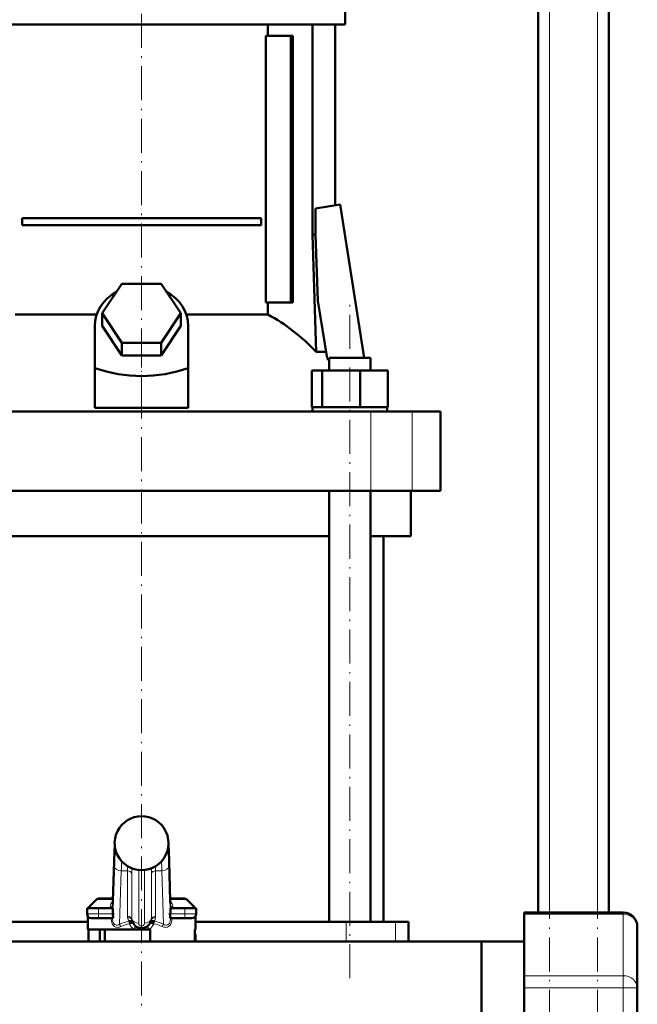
# Model space of a CAD drawing. Extents: x -1358 to 1757, y -1506 to 612.
# Tile 60 of 86: x 254 to 472, y -120 to 228. Entities that reach past the tile are written whole.
import ezdxf

# ---------------------------------------------------------------- set-up
doc = ezdxf.new("R2010")
doc.units = 0
doc.linetypes.add('DASHDOT', pattern=[18.5, 12, -3, 0.5, -3])

msp = doc.modelspace()

# ---------------------------------------------------------------- linework, layer by layer
at = {"color": 7, "linetype": 'DASHDOT', "lineweight": 18}
for p, q in [((440.79, -348.42), (440.79, 611.58)), ((457.79, -348.42), (457.79, 611.58)), ((296.79, 248.4), (296.79, 112.47)), ((370.33, -110.32), (370.33, 128.48)), ((296.79, -245.92), (296.79, 120.08))]:
    msp.add_line(p, q, dxfattribs=at)
at = {"color": 7, "lineweight": 50}
for p, q in [((436.79, -87.12), (436.79, 531.58)), ((461.79, -87.12), (461.79, 361.58)), ((368.69, 237.08), (368.69, 226.08)), ((224.89, 226.08), (296.79, 226.08)), ((296.79, 226.08), (368.69, 226.08)), ((341.38, 226.08), (341.38, 222.08)), ((357.1, 226.08), (357.1, 152.08)), ((365.09, 226.08), (365.09, 162.3)), ((340.66, 222.08), (340.66, 128.08)), ((349.51, 222.08), (340.66, 222.08)), ((349.51, 128.08), (349.51, 222.08)), ((350.21, 222.08), (349.51, 222.08)), ((350.21, 222.08), (350.21, 128.08)), ((358.15, 161.2), (366.85, 162.58)), ((358.15, 152.08), (358.15, 161.2)), ((366.85, 162.58), (375.4, 108.58)), ((254.6, 157.83), (338.98, 157.83)), ((254.6, 157.83), (254.6, 155.33)), ((338.98, 157.83), (338.98, 155.33)), ((338.98, 155.33), (254.6, 155.33)), ((357.1, 152.08), (358.15, 152.08)), ((357.1, 152.08), (358.37, 110.64)), ((359.06, 128.68), (358.15, 152.08)), ((282.93, 124.28), (289.86, 134.67)), ((289.86, 134.67), (303.72, 134.67)), ((303.72, 134.67), (310.65, 124.28)), ((362.28, 108.36), (359.06, 128.68)), ((340.66, 128.08), (349.51, 128.08)), ((341.38, 128.08), (341.38, 123.8)), ((349.51, 128.08), (350.21, 128.08)), ((252.2, 123.8), (280.96, 123.8)), ((289.86, 113.88), (282.93, 124.28)), ((282.93, 119.78), (282.93, 124.28)), ((310.65, 124.28), (303.72, 113.88)), ((310.65, 119.78), (310.65, 124.28)), ((312.62, 123.8), (341.38, 123.8)), ((280.29, 104.93), (280.29, 119.78)), ((289.86, 109.38), (282.93, 119.78)), ((310.65, 119.78), (303.72, 109.38)), ((313.29, 104.93), (313.29, 119.78)), ((303.72, 113.88), (289.86, 113.88)), ((289.86, 109.38), (289.86, 113.88)), ((303.72, 109.38), (303.72, 113.88)), ((303.72, 109.38), (289.86, 109.38)), ((358.37, 110.64), (361.92, 110.64)), ((363.03, 108.58), (375.49, 108.58)), ((363.03, 104.08), (363.03, 108.58)), ((375.49, 108.58), (377.63, 108.58)), ((377.63, 104.08), (377.63, 108.58)), ((377.63, 104.08), (377.63, 108.58)), ((280.29, 90.94), (280.29, 104.93)), ((313.29, 90.94), (313.29, 104.93)), ((356.95, 104.08), (360.53, 104.08)), ((356.95, 91.08), (356.95, 104.08)), ((360.53, 104.08), (373.92, 104.08)), ((360.53, 91.08), (360.53, 104.08)), ((373.92, 104.08), (383.71, 104.08)), ((373.92, 91.08), (373.92, 104.08)), ((383.71, 91.08), (383.71, 104.08)), ((383.71, 91.08), (383.71, 104.08)), ((280.29, 90.94), (296.79, 90.94)), ((296.79, 90.94), (313.29, 90.94)), ((356.95, 91.08), (357.32, 91.08)), ((357.13, 91.08), (360.16, 91.08)), ((357.13, 89.58), (357.13, 91.08)), ((360.16, 91.08), (360.53, 91.08)), ((360.53, 91.08), (361.91, 91.08)), ((361.91, 91.08), (372.54, 91.08)), ((372.54, 91.08), (373.92, 91.08)), ((373.92, 91.08), (374.93, 91.08)), ((374.93, 91.08), (382.7, 91.08)), ((382.7, 91.08), (383.71, 91.08)), ((383.53, 91.08), (383.53, 89.58)), ((383.53, 91.08), (383.53, 89.58)), ((215.8, 89.58), (377.78, 89.58)), ((377.78, 89.58), (392.36, 89.58)), ((392.36, 89.58), (402.29, 89.58)), ((402.29, 61.58), (402.29, 89.58)), ((377.78, 61.58), (215.8, 61.58)), ((363.03, -90.42), (363.03, 61.58)), ((377.63, -90.42), (377.63, 61.58)), ((392.36, 61.58), (377.78, 61.58)), ((391.79, 45.58), (391.79, 61.58)), ((402.29, 61.58), (392.36, 61.58)), ((296.79, 45.58), (230.55, 45.58)), ((363.03, 45.58), (296.79, 45.58)), ((391.79, 45.58), (377.63, 45.58)), ((382.14, -90.42), (382.14, 45.58)), ((288.3, -58.42), (288.3, -58.42)), ((305.28, -58.42), (305.29, -58.42)), ((286.65, -82.99), (287.07, -69.19)), ((288.3, -66.94), (288.3, -66.94)), ((305.28, -66.94), (305.28, -66.94)), ((306.51, -69.19), (306.93, -82.99)), ((280.85, -82.61), (277.79, -85.67)), ((286.67, -82.17), (281.91, -82.17)), ((286.59, -84.2), (286.65, -82.99)), ((311.67, -82.17), (306.91, -82.17)), ((306.99, -84.2), (306.93, -82.99)), ((312.73, -82.61), (315.79, -85.67)), ((281.54, -85.67), (277.54, -85.67)), ((277.54, -87.67), (277.54, -85.67)), ((279.33, -85.67), (277.79, -85.67)), ((281.54, -85.67), (286.61, -85.67)), ((286.61, -85.67), (286.61, -87.11)), ((306.97, -85.67), (312.04, -85.67)), ((306.97, -87.11), (306.97, -85.67)), ((316.04, -85.67), (312.04, -85.67)), ((315.79, -85.67), (314.83, -85.67)), ((316.04, -87.67), (316.04, -85.67)), ((277.79, -93.17), (277.79, -88.5)), ((279.04, -89.17), (281.54, -89.17)), ((286.6, -89.17), (281.54, -89.17)), ((312.04, -89.17), (306.98, -89.17)), ((312.04, -89.17), (314.54, -89.17)), ((315.79, -93.17), (315.79, -88.5)), ((431.79, -87.79), (431.79, -87.12)), ((431.79, -87.12), (466.79, -87.12)), ((431.79, -87.79), (431.79, -109.44)), ((277.79, -90.42), (224.54, -90.42)), ((294.01, -93.17), (277.79, -93.17)), ((278.03, -93.17), (278.03, -97.37)), ((282.09, -93.17), (282.09, -97.37)), ((283.79, -93.17), (283.79, -97.37)), ((294.01, -93.17), (296.79, -93.17)), ((296.79, -93.17), (299.57, -93.17)), ((299.79, -93.17), (299.57, -93.17)), ((299.79, -97.37), (299.79, -93.17)), ((315.55, -93.17), (315.55, -97.37)), ((315.79, -93.17), (315.55, -93.17)), ((369.04, -90.42), (315.79, -90.42)), ((386.41, -90.42), (369.04, -90.42)), ((391.04, -90.42), (386.41, -90.42)), ((391.04, -90.42), (391.04, -97.37)), ((471.79, -92.12), (471.79, -113.77)), ((315.79, -97.37), (315.79, -95.17)), ((416.79, -97.37), (150.24, -97.37)), ((391.04, -97.37), (416.79, -97.37)), ((416.79, -97.37), (431.79, -97.37)), ((416.79, -102.03), (416.79, -97.37)), ((416.79, -97.37), (431.79, -97.37)), ((416.79, -97.37), (416.79, -135.42)), ((416.79, -173.47), (416.79, -102.03)), ((431.79, -113.77), (431.79, -109.44)), ((431.79, -113.77), (431.79, -157.07)), ((471.79, -157.07), (471.79, -113.77))]:
    msp.add_line(p, q, dxfattribs=at)
at = {"color": 7, "lineweight": 18}
for p, q in [((440.79, -87.12), (440.79, 531.58)), ((457.79, -87.12), (457.79, 531.58)), ((377.78, 61.58), (377.78, 89.58)), ((392.36, 61.58), (392.36, 89.58)), ((288.3, -58.42), (288.3, -58.42)), ((305.28, -58.42), (305.28, -58.42)), ((287.07, -69.26), (286.65, -83.06)), ((287.07, -69.26), (287.07, -69.19)), ((305.28, -66.94), (305.28, -66.94)), ((306.93, -83.06), (306.51, -69.26)), ((286.61, -87.11), (287.11, -70.68)), ((289.61, -72.45), (289.04, -91.27)), ((291.82, -72.45), (289.61, -72.45)), ((291.82, -88.47), (291.82, -72.45)), ((295.79, -72.12), (295.79, -90.94)), ((297.79, -90.94), (297.79, -72.12)), ((303.97, -72.45), (301.76, -72.45)), ((301.76, -72.45), (301.76, -88.47)), ((304.54, -91.27), (303.97, -72.45)), ((306.47, -70.68), (306.97, -87.11)), ((293.31, -73.37), (293.31, -89.39)), ((300.27, -89.39), (300.27, -73.37)), ((286.66, -82.61), (280.85, -82.61)), ((312.73, -82.61), (306.92, -82.61)), ((281.54, -87.67), (281.54, -85.67)), ((286.54, -84.66), (286.58, -85.67)), ((307, -85.67), (307.04, -84.66)), ((312.04, -87.67), (312.04, -85.67)), ((281.54, -87.67), (277.54, -87.67)), ((281.54, -87.67), (286.64, -87.67)), ((281.54, -87.67), (281.54, -89.17)), ((292.24, -90.24), (292.26, -90.23)), ((301.32, -90.23), (301.34, -90.24)), ((306.94, -87.67), (312.04, -87.67)), ((316.04, -87.67), (312.04, -87.67)), ((312.04, -89.17), (312.04, -87.67)), ((431.79, -87.79), (466.79, -87.79)), ((466.79, -87.79), (466.79, -87.12)), ((466.79, -87.79), (466.79, -109.44)), ((292.51, -91.09), (292.62, -91.04)), ((301.07, -91.09), (300.96, -91.04)), ((369.04, -90.42), (369.04, -97.37)), ((386.41, -90.42), (386.41, -97.37)), ((315.79, -95.17), (315.55, -95.17)), ((431.79, -109.44), (466.79, -109.44)), ((466.79, -113.77), (466.79, -109.44)), ((431.79, -113.77), (466.79, -113.77)), ((466.79, -157.07), (466.79, -113.77)), ((471.79, -113.77), (466.79, -113.77))]:
    msp.add_line(p, q, dxfattribs=at)
at = {"color": 7, "linetype": 'DASHDOT', "lineweight": 18, "ltscale": 0.419809}
msp.add_line((296.79, 89.54), (296.79, 106.33), dxfattribs=at)
at = {"color": 7, "linetype": 'DASHDOT', "lineweight": 18, "ltscale": 0.105015}
for p, q in [((281.54, -89.52), (281.54, -85.32)), ((312.04, -89.52), (312.04, -85.32))]:
    msp.add_line(p, q, dxfattribs=at)
at = {"color": 7, "linetype": 'DASHDOT', "lineweight": 18, "ltscale": 0.156255}
msp.add_line((287.27, -87.67), (281.02, -87.67), dxfattribs=at)
at = {"color": 7, "linetype": 'DASHDOT', "lineweight": 18, "ltscale": 0.156299}
msp.add_line((312.56, -87.67), (306.31, -87.67), dxfattribs=at)
at = {"color": 7, "lineweight": 50}
for points in [[(287.07, -69.19), (287.22, -65.46), (287.34, -63.66)], [(306.51, -69.19), (306.36, -65.46), (306.24, -63.66)], [(286.64, -87.67), (286.7, -88.14), (286.74, -88.56), (286.73, -88.9), (286.66, -89.12), (286.63, -89.16), (286.61, -89.17), (286.6, -89.17)], [(292.26, -90.23), (292.71, -90.17), (293.13, -90.22), (293.37, -90.34), (293.55, -90.51), (293.59, -90.6)], [(301.32, -90.23), (300.87, -90.17), (300.45, -90.22), (300.21, -90.34), (300.04, -90.51), (299.99, -90.6)], [(306.98, -89.17), (306.97, -89.17), (306.94, -89.15), (306.91, -89.11), (306.86, -88.97), (306.84, -88.67), (306.86, -88.28), (306.94, -87.67)], [(292.62, -91.04), (293.51, -90.65), (293.59, -90.61), (293.59, -90.6), (293.59, -90.6), (293.59, -90.6)], [(300.96, -91.04), (300.07, -90.65), (300, -90.61), (299.99, -90.6), (299.99, -90.6), (299.99, -90.6), (299.99, -90.6)]]:
    msp.add_lwpolyline(points, dxfattribs=at)
at = {"color": 7, "lineweight": 18}
for points in [[(287.35, -63.72), (287.25, -65.05), (287.15, -66.93), (287.07, -69.26)], [(287.11, -70.68), (287.23, -67.68), (287.3, -66.46), (287.39, -65.4), (287.44, -65.04), (287.51, -64.72)], [(306.07, -64.72), (306.1, -64.8), (306.15, -65.11), (306.24, -65.89), (306.32, -67.05), (306.47, -70.68)], [(306.51, -69.26), (306.34, -65.19), (306.23, -63.72)], [(286.65, -83.06), (286.6, -84.15), (286.55, -84.62), (286.54, -84.66)], [(307.04, -84.66), (307.01, -84.5), (306.96, -83.71), (306.93, -83.06)], [(286.96, -91.86), (286.69, -91.55), (286.47, -91.2), (286.26, -90.66), (286.12, -90.08), (286.04, -89.17)], [(286.56, -89.17), (286.58, -89.68), (286.66, -90.18), (286.8, -90.64), (287, -91.04), (287.27, -91.34), (287.6, -91.53), (287.97, -91.6), (288.34, -91.56), (288.72, -91.44), (289.04, -91.27)], [(304.54, -91.27), (304.92, -91.46), (305.3, -91.58), (305.68, -91.6), (306.03, -91.51), (306.35, -91.31), (306.61, -91), (306.8, -90.6), (306.93, -90.15), (307, -89.66), (307.03, -89.17)], [(307.55, -89.17), (307.46, -90.07), (307.37, -90.51), (307.23, -90.93), (306.96, -91.45), (306.62, -91.86)], [(289.5, -92.12), (288.97, -92.3), (288.57, -92.37), (288.17, -92.38), (287.65, -92.28), (287.28, -92.11), (286.96, -91.86)], [(306.62, -91.86), (306.29, -92.11), (305.92, -92.28), (305.4, -92.38), (305, -92.37), (304.6, -92.3), (304.08, -92.12)]]:
    msp.add_lwpolyline(points, dxfattribs=at)
at = {"color": 7, "lineweight": 50}
for centre, radius, start, end in [((313.79, 57.31), 70.4, 45.6234, 46.4754), ((296.79, -62.69), 9.5, 89.9814, 153.3195), ((296.79, -62.69), 9.5, 26.6805, 90.0186), ((296.8, -62.67), 9.51, 153.4263, 187.387), ((296.78, -62.67), 9.51, 346.7141, 26.5742), ((296.79, -62.68), 9.5, 187.3848, 206.6486), ((296.79, -62.67), 9.5, 333.349, 346.7103), ((296.79, -62.67), 9.5, 206.718, 270.012), ((296.79, -62.67), 9.5, 269.9881, 333.282), ((281.91, -83.67), 1.5, 90, 135.0001), ((311.67, -83.67), 1.5, 44.9999, 90), ((279.04, -87.67), 1.5, 180, 270), ((291.55, -87.11), 4.94, 179.9847, 186.4874), ((296.79, -89.17), 3.5, 190.1821, 349.8179), ((302.03, -87.11), 4.94, 353.5126, 0.0153), ((314.54, -87.67), 1.5, 270, 360), ((466.79, -92.12), 5, 0, 90), ((314.79, -95.17), 1, 0, 40.389)]:
    msp.add_arc(centre, radius, start, end, dxfattribs=at)
at = {"color": 7, "lineweight": 18}
for centre, radius, start, end in [((296.79, -62.69), 9.5, 89.9745, 153.3096), ((296.8, -62.69), 9.5, 26.6904, 90.0255), ((296.8, -62.67), 9.51, 153.4268, 179.9921), ((296.78, -62.67), 9.51, 0.0071, 26.5738), ((296.8, -62.67), 9.5, 179.9967, 187.3964), ((296.8, -62.68), 9.5, 187.3855, 206.6475), ((296.79, -62.67), 9.5, 333.3501, 346.7092), ((296.77, -62.67), 9.52, 346.7199, 359.9981), ((296.78, -62.67), 9.49, 206.709, 246.2678), ((392.13, -75.66), 102.56, 176.3207, 178.2049), ((296.8, -62.67), 9.49, 293.7322, 333.291), ((201.46, -75.66), 102.56, 1.7951, 3.6793), ((337.27, -72.24), 45.45, 178.1642, 180.2627), ((296.79, -62.66), 9.51, 246.2584, 293.7443), ((351.42, -73.13), 58.11, 178.4091, 180.2392), ((242.26, -73.13), 58.01, 359.7594, 1.5927), ((256.25, -72.23), 45.51, 359.7351, 1.8306), ((289.71, -85.7), 4.04, 139.2241, 175.1952), ((303.88, -85.7), 4.03, 12.1627, 40.8096), ((289.64, -85.71), 3.97, 174.9987, 179.4953), ((288.89, -84.52), 2.35, 166.1731, 178.0673), ((288.77, -84.52), 2.23, 177.8674, 183.4004), ((304.69, -84.52), 2.35, 1.9474, 13.8198), ((304.81, -84.52), 2.23, 356.5997, 2.1326), ((302.72, -85.88), 5.21, 5.6657, 11.4075), ((303.94, -85.71), 3.97, 0.5047, 5.0013), ((296.79, -109.93), 20.21, 103.0222, 112.5684), ((294.82, -88.47), 3, 180.0066, 190.2056), ((296.79, -88.11), 5, 190.186, 205.1032), ((295.56, -89.39), 2.25, 180.0051, 190.202), ((298.02, -89.39), 2.25, 349.798, 359.9949), ((296.79, -88.11), 5, 334.8968, 349.814), ((296.79, -109.93), 20.21, 67.4316, 76.9777), ((298.76, -88.47), 3, 349.7944, 359.9934), ((296.86, -108.77), 18.21, 103.8308, 113.8572), ((297.16, -89.33), 4.97, 200.7387, 230.6703), ((296.79, -90.94), 1, 180.0017, 359.9982), ((296.42, -89.33), 4.97, 309.3297, 339.2613), ((296.72, -108.77), 18.21, 66.1428, 76.1692)]:
    msp.add_arc(centre, radius, start, end, dxfattribs=at)
at = {"color": 7, "lineweight": 50}
for centre, major_axis, ratio, start_param, end_param in [((296.79, 119.78), (-16.5, 0), 0.866025, 5.274709, 6.283185), ((296.79, 119.78), (-16.5, 0), 0.866025, 3.141593, 4.150069), ((314.45, 58.55), (0, 72.02), 0.882948, 5.520731, 5.845916), ((296.79, 248.18), (0, 146.07), 0.57735, 2.94467, 3.338515)]:
    msp.add_ellipse(centre, major_axis=major_axis, ratio=ratio, start_param=start_param, end_param=end_param, dxfattribs=at)
at = {"color": 7, "lineweight": 18}
for centre, major_axis, ratio, start_param, end_param in [((290.06, -64.67), (0, 2.5), 0.999534, 1.69169, 2.025879), ((303.53, -64.67), (0, 2.5), 0.999534, 4.256781, 4.590864), ((304.01, -69.26), (-2.5, -0.08), 0.706942, 3.098401, 3.141719), ((289.61, -70.68), (2.5, -0.08), 0.706942, 3.184784, 4.733985), ((291.82, -73.51), (1.5, 0), 0.707107, 0.125328, 1.570796), ((301.76, -73.51), (1.5, 0), 0.707107, 1.570796, 3.016265), ((303.97, -70.68), (2.5, 0.08), 0.706942, 4.690793, 6.239994), ((289.15, -83.06), (-2.5, 0.08), 0.706942, 6.282611, 6.326377), ((304.43, -83.06), (-2.5, -0.08), 0.706942, 3.098401, 3.141593), ((285.05, -84.3), (1.5, -0.09), 0.768176, 5.190194, 6.235676), ((285.04, -84.66), (1.5, 0.06), 0.783049, 5.18754, 6.234065), ((289.03, -84.67), (0, 2.5), 0.999534, 1.336579, 1.477634), ((304.55, -84.67), (0, 2.5), 0.999534, 4.805551, 4.946606), ((308.53, -84.3), (1.5, 0.09), 0.768176, 3.189102, 4.234584), ((308.54, -84.66), (1.5, -0.06), 0.783049, 3.190713, 4.237238), ((291.82, -89.53), (1.5, 0), 0.707107, 0.125328, 1.570796), ((291.87, -90.06), (1.48, 0.27), 0.701472, 0, 1.445468), ((292.24, -91.09), (0.27, -1.17), 0.219779, 1.52002, 2.330806), ((292.26, -91.08), (0.37, -1.14), 0.29419, 1.509689, 2.308749), ((295.79, -89.17), (2.5, 0), 0.707107, 3.26692, 4.712389), ((297.79, -89.17), (-2.5, 0), 0.707107, 1.570796, 3.016265), ((301.71, -90.06), (1.48, -0.27), 0.701472, 1.696124, 3.141593), ((301.76, -89.53), (-1.5, 0), 0.707107, 4.712389, 6.157857), ((301.32, -91.08), (-0.37, -1.14), 0.29419, 3.974436, 4.773496), ((301.34, -91.09), (-0.27, -1.17), 0.219779, 3.952379, 4.763165), ((466.79, -92.12), (5, 0), 0.866025, 0, 1.570796), ((289.04, -92.12), (0.46, -1.11), 0.358337, 1.422935, 2.282264), ((293.79, -93.17), (-0.9, -1.2), 0.117527, 1.658714, 3.141593), ((299.79, -93.17), (0.9, -1.2), 0.117527, 3.141593, 4.624471), ((304.54, -92.12), (-0.46, -1.11), 0.358337, 4.000921, 4.86025), ((466.79, -113.77), (5, 0), 0.866025, 0, 1.570796)]:
    msp.add_ellipse(centre, major_axis=major_axis, ratio=ratio, start_param=start_param, end_param=end_param, dxfattribs=at)

doc.saveas('drawing.dxf')
